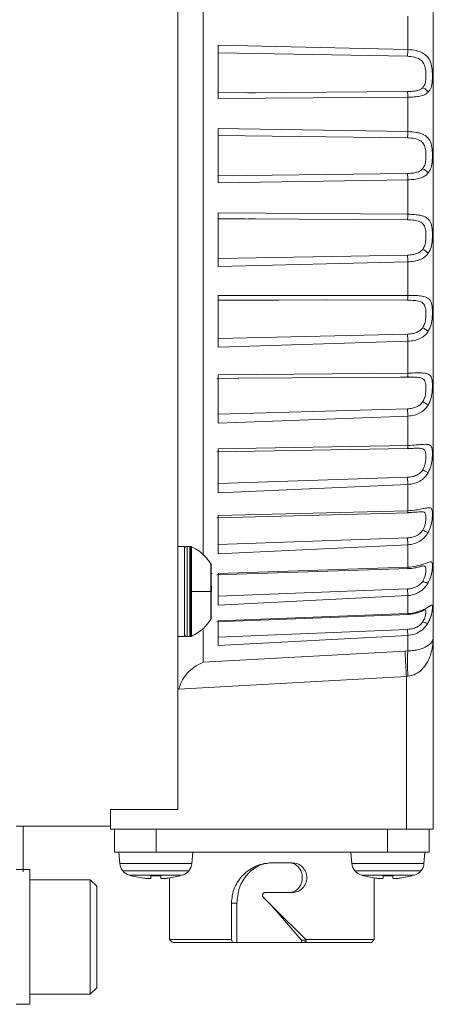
# Model space of a CAD drawing. Header units: millimetres. Extents: x 51337 to 61814, y -21781 to -12277.
# Tile 74 of 256: x 52826 to 52856, y -15430 to -15357. Entities that reach past the tile are written whole.
import ezdxf

# ---------------------------------------------------------------- set-up
doc = ezdxf.new("R2010")
doc.units = ezdxf.units.MM
doc.header["$LTSCALE"] = 0.3175
doc.layers.add('1轮廓实线层', color=7, linetype='Continuous', lineweight=18)
doc.layers.add('粗实线', color=7, linetype='Continuous', lineweight=18)

msp = doc.modelspace()

# ---------------------------------------------------------------- linework, layer by layer
at = {"layer": '1轮廓实线层', "ltscale": 30}
msp.add_lwpolyline([(52840.28392, -15377.94313), (52844.793, -15377.92686), (52848.43009, -15377.91369)], dxfattribs=at)
for centre, radius, start, end in [((52837.98392, -15396.40797), 0.2, 90, 135), ((52838.18775, -15396.50797), 0.3, 77.6988997, 90), ((52839.58392, -15397.61377), 0.2, 0, 15.8408438), ((52839.58392, -15401.50217), 0.2, 344.1591562, 0), ((52837.98392, -15402.70797), 0.2, 225, 270), ((52838.18775, -15402.60797), 0.3, 270, 282.3011003), ((52833.97424, -15419.66793), 1, 185, 219.3714861), ((52837.3336, -15419.66793), 1, 320.6285139, 355), ((52851.23424, -15419.66793), 1, 185, 219.3714861), ((52854.5936, -15419.66793), 1, 320.6285139, 355), ((52833.97424, -15419.66793), 1, 219.3714861, 253.7429721), ((52837.3336, -15419.66793), 1, 286.2570279, 320.6285139), ((52851.23424, -15419.66793), 1, 219.3714861, 253.7429721), ((52854.5936, -15419.66793), 1, 286.2570279, 320.6285139)]:
    msp.add_arc(centre, radius, start, end, dxfattribs=at)
at = {"layer": '粗实线', "ltscale": 30}
for p, q in [((52837.28392, -15317.20785), (52837.28392, -15415.74648)), ((52856.28392, -15330.10152), (52856.28392, -15402.94126)), ((52839.17924, -15396.89014), (52839.17924, -15337.57845)), ((52854.38859, -15359.32902), (52854.38859, -15356.83933)), ((52840.28392, -15358.99345), (52854.38859, -15359.32902)), ((52840.28392, -15362.97259), (52840.28392, -15358.99345)), ((52840.28392, -15359.5796), (52854.36233, -15359.82934)), ((52854.38557, -15359.42951), (52854.38859, -15359.32902)), ((52842.29433, -15362.52866), (52840.28392, -15362.52657)), ((52854.38859, -15362.86524), (52840.28392, -15362.97259)), ((52854.36265, -15362.44771), (52842.29433, -15362.52866)), ((52843.06173, -15362.52842), (52842.48582, -15362.53337)), ((52854.38859, -15365.41769), (52854.38859, -15362.86524)), ((52840.28392, -15365.19346), (52854.38859, -15365.41769)), ((52840.28392, -15369.2222), (52840.28392, -15365.19346)), ((52840.28392, -15365.71601), (52854.36233, -15365.88231)), ((52854.36265, -15368.53335), (52840.28392, -15368.6997)), ((52854.38859, -15368.99803), (52840.28392, -15369.2222)), ((52854.38859, -15371.55047), (52854.38859, -15368.99803)), ((52840.28392, -15371.44307), (52854.38859, -15371.55047)), ((52840.28392, -15375.42221), (52840.28392, -15371.44307)), ((52840.28392, -15371.88909), (52842.2931, -15371.887)), ((52842.2931, -15371.887), (52854.36233, -15371.96795)), ((52842.4846, -15371.88229), (52843.06137, -15371.88724)), ((52854.36265, -15374.58632), (52840.28392, -15374.83606)), ((52854.38859, -15375.0867), (52840.28392, -15375.42221)), ((52854.38859, -15377.57633), (52854.38859, -15375.0867)), ((52840.28392, -15377.58843), (52854.38859, -15377.57633)), ((52840.28392, -15381.41999), (52840.28392, -15377.58843)), ((52840.28392, -15377.94689), (52848.17872, -15377.91399)), ((52848.18242, -15377.91399), (52848.17872, -15377.91399)), ((52848.17872, -15377.91399), (52854.36233, -15377.9364)), ((52854.36265, -15380.45767), (52840.28392, -15380.78461)), ((52854.38859, -15380.98136), (52840.28392, -15381.41999)), ((52854.38859, -15383.34683), (52854.38859, -15380.98136)), ((52840.28392, -15383.47814), (52854.38859, -15383.34683)), ((52840.18663, -15383.76824), (52841.79329, -15383.75166)), ((52840.28392, -15387.06777), (52840.28392, -15383.47814)), ((52841.78393, -15383.72919), (52853.81062, -15383.64044)), ((52853.81062, -15383.64044), (52854.36232, -15383.64062)), ((52854.36232, -15383.64062), (52854.61192, -15383.64312)), ((52854.36265, -15386.00269), (52840.28392, -15386.39883)), ((52854.38859, -15386.53693), (52840.28392, -15387.06777)), ((52854.38859, -15388.71995), (52854.38859, -15386.53693)), ((52840.18848, -15389.19393), (52854.37216, -15388.935)), ((52840.28392, -15388.96725), (52854.38859, -15388.71995)), ((52840.28392, -15392.22655), (52840.28392, -15388.96725)), ((52854.36265, -15391.085), (52840.28392, -15391.5405)), ((52854.38859, -15391.6165), (52840.28392, -15392.22655)), ((52854.38859, -15393.56342), (52854.38859, -15391.6165)), ((52840.28392, -15393.92052), (52854.38859, -15393.56342)), ((52840.19032, -15394.08789), (52854.45887, -15393.72144)), ((52840.28392, -15396.76926), (52840.28392, -15393.92052)), ((52854.36265, -15395.57931), (52840.28392, -15396.08303)), ((52837.78725, -15396.20796), (52837.28266, -15396.20796)), ((52837.78392, -15396.20796), (52837.78392, -15402.90794)), ((52838.18775, -15396.20796), (52837.98392, -15396.20796)), ((52837.98392, -15396.20796), (52837.98392, -15399.55798)), ((52838.18775, -15402.90794), (52838.18775, -15396.20796)), ((52838.25166, -15396.21488), (52838.25166, -15402.90109)), ((52838.31265, -15396.2352), (52838.31265, -15399.55798)), ((52854.38859, -15396.09507), (52840.28392, -15396.76926)), ((52854.38859, -15397.75792), (52854.38859, -15396.09507)), ((52839.75412, -15397.50877), (52839.75412, -15399.55798)), ((52839.77632, -15397.5592), (52839.77632, -15399.55798)), ((52840.19205, -15398.33007), (52854.46102, -15397.86479)), ((52840.28392, -15398.2161), (52854.38859, -15397.75792)), ((52839.84965, -15398.21819), (52839.77632, -15398.21819)), ((52839.84967, -15398.21819), (52839.84965, -15398.21819)), ((52840.28392, -15400.58414), (52840.28392, -15398.2161)), ((52839.78392, -15399.15798), (52839.78392, -15399.55798)), ((52854.36265, -15399.37506), (52840.28392, -15399.91454)), ((52837.98392, -15399.55798), (52837.98392, -15402.90794)), ((52838.31265, -15399.55798), (52838.31265, -15402.88076)), ((52839.77632, -15399.55798), (52839.75412, -15399.55798)), ((52839.75412, -15399.55798), (52839.75412, -15401.60719)), ((52839.77632, -15399.55798), (52839.77632, -15401.55676)), ((52854.38859, -15399.86238), (52840.28392, -15400.58414)), ((52854.38859, -15401.20015), (52854.38859, -15399.86238)), ((52839.73392, -15400.86446), (52839.73392, -15400.89778)), ((52839.73392, -15400.92549), (52839.77632, -15400.92549)), ((52840.19359, -15401.81587), (52854.46313, -15401.26285)), ((52840.28392, -15401.7481), (52854.38859, -15401.20015)), ((52840.28392, -15403.57712), (52840.28392, -15401.7481)), ((52854.36265, -15402.37871), (52840.28392, -15402.94072)), ((52837.28266, -15402.90794), (52837.78725, -15402.90794)), ((52837.98392, -15402.90794), (52838.18775, -15402.90794)), ((52839.17924, -15404.81505), (52839.17924, -15402.39504)), ((52854.38859, -15402.82557), (52840.28392, -15403.57712)), ((52854.38859, -15403.97487), (52854.38859, -15402.82557)), ((52856.28392, -15417.20781), (52856.28392, -15402.94126)), ((52839.17924, -15404.81505), (52854.17924, -15403.98458)), ((52854.17924, -15403.98458), (52854.38859, -15403.97487)), ((52854.28392, -15405.86248), (52837.35338, -15406.80489)), ((52854.38859, -15405.85277), (52854.28392, -15405.86248)), ((52854.28392, -15417.20781), (52854.28392, -15405.86248)), ((52832.28392, -15415.74648), (52837.28392, -15415.74648)), ((52832.28392, -15417.20781), (52832.28392, -15415.74648)), ((52825.28392, -15416.98125), (52832.28392, -15416.98125)), ((52825.78392, -15416.98125), (52825.78392, -15419.20785)), ((52832.28392, -15417.20781), (52854.28392, -15417.20781)), ((52832.58392, -15417.20781), (52832.58392, -15418.90786)), ((52835.68392, -15418.90786), (52835.68392, -15417.20781)), ((52852.88392, -15417.20781), (52852.88392, -15418.90786)), ((52855.98392, -15417.20781), (52855.98392, -15418.90786)), ((52832.9037, -15418.90535), (52832.97804, -15419.75508)), ((52835.68392, -15418.90786), (52852.88392, -15418.90786)), ((52838.32979, -15419.75508), (52838.40392, -15418.90786)), ((52850.16392, -15418.90786), (52850.23804, -15419.75508)), ((52855.58979, -15419.75508), (52855.66413, -15418.90535)), ((52825.78392, -15420.36257), (52825.78392, -15419.20785)), ((52832.97804, -15419.75508), (52838.32979, -15419.75508)), ((52844.28392, -15419.70781), (52845.78392, -15419.70781)), ((52850.23804, -15419.75508), (52855.58979, -15419.75508)), ((52826.28517, -15420.20783), (52825.28257, -15420.20783)), ((52826.28392, -15420.20783), (52826.28392, -15425.20783)), ((52838.10665, -15420.30225), (52833.20119, -15420.30225)), ((52835.65392, -15420.67245), (52835.65392, -15420.62793)), ((52837.61354, -15420.62793), (52835.65392, -15420.62793)), ((52855.36665, -15420.30225), (52850.46119, -15420.30225)), ((52852.91392, -15420.67245), (52852.91392, -15420.62793)), ((52854.87354, -15420.62793), (52852.91392, -15420.62793)), ((52830.78392, -15420.95784), (52826.2826, -15420.95784)), ((52831.28729, -15421.4612), (52830.78392, -15420.95784)), ((52830.78392, -15429.45782), (52830.78392, -15420.95784)), ((52834.73725, -15420.83785), (52833.85392, -15420.6625)), ((52835.65392, -15420.67245), (52835.28725, -15420.6625)), ((52835.28725, -15420.6625), (52835.28725, -15420.83785)), ((52836.02058, -15420.6625), (52835.65392, -15420.67245)), ((52836.02058, -15420.83785), (52836.02058, -15420.6625)), ((52837.45392, -15420.6625), (52836.57058, -15420.83785)), ((52836.68392, -15420.81538), (52836.68392, -15425.40786)), ((52851.99725, -15420.83785), (52851.11392, -15420.6625)), ((52851.88392, -15425.40786), (52851.88392, -15420.81538)), ((52852.91392, -15420.67245), (52852.54725, -15420.6625)), ((52852.54725, -15420.6625), (52852.54725, -15420.83785)), ((52853.28058, -15420.6625), (52852.91392, -15420.67245)), ((52853.28058, -15420.83785), (52853.28058, -15420.6625)), ((52854.71392, -15420.6625), (52853.83058, -15420.83785)), ((52831.28392, -15421.45786), (52831.28392, -15425.20783)), ((52844.28392, -15421.90782), (52843.78392, -15421.90782)), ((52845.78392, -15421.90782), (52844.28392, -15421.90782)), ((52841.28392, -15425.40786), (52841.28392, -15422.70783)), ((52841.28392, -15422.70783), (52841.67865, -15422.70783)), ((52841.67865, -15422.70783), (52841.67865, -15425.60783)), ((52844.28395, -15422.89082), (52843.6425, -15422.24923)), ((52844.28395, -15422.89082), (52844.4522, -15423.05896)), ((52844.28395, -15422.89082), (52844.43002, -15423.0589)), ((52844.43002, -15423.0589), (52846.4953, -15425.43713)), ((52844.4522, -15423.05896), (52846.80107, -15425.40786)), ((52826.28392, -15425.20783), (52826.28392, -15430.20782)), ((52831.28392, -15425.20783), (52831.28392, -15428.95785)), ((52836.68392, -15425.40786), (52836.88775, -15425.61165)), ((52836.68392, -15425.40786), (52841.28392, -15425.40786)), ((52841.36286, -15425.60783), (52841.28392, -15425.40786)), ((52841.67865, -15425.60783), (52841.36286, -15425.60783)), ((52846.4339, -15425.60783), (52844.28392, -15425.60783)), ((52846.6945, -15425.60783), (52846.4339, -15425.60783)), ((52846.4953, -15425.43713), (52846.82055, -15425.43713)), ((52846.80107, -15425.40786), (52851.88392, -15425.40786)), ((52846.80107, -15425.40786), (52846.82055, -15425.43713)), ((52851.68123, -15425.61052), (52851.88392, -15425.40786)), ((52830.78392, -15429.45782), (52831.28729, -15428.95446)), ((52826.2826, -15429.45782), (52830.78392, -15429.45782)), ((52825.28257, -15430.20782), (52826.28517, -15430.20782))]:
    msp.add_line(p, q, dxfattribs=at)
for points, knots in [([(52854.36233, -15359.82934), (52854.36451, -15359.80496), (52854.36894, -15359.75521), (52854.37529, -15359.65695), (52854.38112, -15359.54657), (52854.38409, -15359.46835), (52854.38557, -15359.42951)], [0, 0, 0, 0, 39929.28449717, 81467.71080824, 123490.87550895, 164929.98750948, 164929.98750948, 164929.98750948, 164929.98750948]), ([(52854.36233, -15359.82934), (52854.53647, -15359.84278), (52854.86494, -15359.86813), (52855.28006, -15360.0244), (52855.5131, -15360.25452), (52855.6273, -15360.48718), (52855.70155, -15360.75309), (52855.74138, -15361.12744), (52855.72746, -15361.5578), (52855.6677, -15361.92671), (52855.54878, -15362.08843), (52855.49383, -15362.16316)], [0, 0, 0, 0, 52141.54881826, 98350.68179827, 138297.26848877, 159347.1981791, 181827.91862156, 223950.97735253, 270108.25389491, 311633.34996171, 347305.36315758, 347305.36315758, 347305.36315758, 347305.36315758]), ([(52855.89714, -15362.50499), (52855.98292, -15362.39377), (52856.14786, -15362.17995), (52856.20735, -15361.74365), (52856.21529, -15361.37912), (52856.21203, -15361.04708), (52856.19455, -15360.79012), (52856.16441, -15360.60739), (52856.15371, -15360.5529), (52856.10927, -15360.34291), (52855.97356, -15359.97711), (52855.7069, -15359.71926), (52855.46689, -15359.57399), (52855.32283, -15359.5052), (52855.14487, -15359.44487), (52854.85384, -15359.36402), (52854.6022, -15359.34509), (52854.38859, -15359.32902)], [0, 0, 0, 0, 69728.03948854, 134055.26568685, 174002.29973782, 199817.93215286, 248183.19014418, 261930.08889085, 266044.15126321, 268278.98595875, 340174.86916692, 414255.44459442, 418778.96745896, 451928.72590936, 476413.14111267, 489498.9803635, 563023.5028042, 563023.5028042, 563023.5028042, 563023.5028042]), ([(52855.49383, -15362.16316), (52855.43486, -15362.21071), (52855.31223, -15362.3096), (52855.04374, -15362.38804), (52854.72317, -15362.43581), (52854.4862, -15362.44363), (52854.36265, -15362.44771)], [0, 0, 0, 0, 36350.02981623, 75599.23637001, 118359.71340152, 164934.42068798, 164934.42068798, 164934.42068798, 164934.42068798]), ([(52855.49383, -15362.16316), (52855.53479, -15362.17904), (52855.61838, -15362.21143), (52855.73442, -15362.29405), (52855.83365, -15362.39393), (52855.87625, -15362.46846), (52855.89714, -15362.50499)], [0, 0, 0, 0, 40416.57319425, 82472.28042549, 124516.39500881, 164941.08246743, 164941.08246743, 164941.08246743, 164941.08246743]), ([(52854.38859, -15362.86524), (52854.38727, -15362.8198), (52854.38459, -15362.72701), (52854.37822, -15362.60397), (52854.37072, -15362.50375), (52854.3653, -15362.46614), (52854.36265, -15362.44771)], [0, 0, 0, 0, 40396.61591389, 82472.16504625, 124537.49109976, 164929.06002977, 164929.06002977, 164929.06002977, 164929.06002977]), ([(52854.38859, -15362.86524), (52854.54896, -15362.86108), (52854.86492, -15362.85287), (52855.28713, -15362.7945), (52855.6473, -15362.69216), (52855.81453, -15362.56688), (52855.89714, -15362.50499)], [0, 0, 0, 0, 43113.97158961, 84943.09392921, 125421.51296277, 164933.15658199, 164933.15658199, 164933.15658199, 164933.15658199]), ([(52854.36233, -15365.88231), (52854.36501, -15365.85748), (52854.37048, -15365.80678), (52854.37806, -15365.69159), (52854.38451, -15365.55837), (52854.38725, -15365.46395), (52854.38859, -15365.41769)], [0, 0, 0, 0, 40397.94319108, 82467.59159565, 124534.06353467, 164928.60110313, 164928.60110313, 164928.60110313, 164928.60110313]), ([(52855.89714, -15368.50718), (52855.98292, -15368.37393), (52856.14785, -15368.11776), (52856.20735, -15367.6425), (52856.21529, -15367.26511), (52856.21203, -15366.93279), (52856.19453, -15366.68427), (52856.16442, -15366.51205), (52856.15371, -15366.46109), (52856.10922, -15366.26552), (52855.97357, -15365.93721), (52855.7069, -15365.72231), (52855.46688, -15365.6045), (52855.32283, -15365.55012), (52855.14488, -15365.5036), (52854.85378, -15365.44236), (52854.60218, -15365.42902), (52854.38859, -15365.41769)], [0, 0, 0, 0, 69729.81059257, 134053.61416202, 174002.07258186, 199812.19728187, 248179.07524346, 261931.31356342, 266041.39771802, 268273.65515044, 340169.01175577, 414251.49754663, 418775.0552339, 451925.54832079, 476409.38524226, 489492.35066546, 563017.87988839, 563017.87988839, 563017.87988839, 563017.87988839]), ([(52854.36233, -15365.88231), (52854.53647, -15365.89271), (52854.86495, -15365.91232), (52855.28004, -15366.03972), (52855.51312, -15366.24065), (52855.62729, -15366.45341), (52855.70154, -15366.70314), (52855.74139, -15367.06774), (52855.72745, -15367.5073), (52855.66771, -15367.90326), (52855.54878, -15368.089), (52855.49383, -15368.17483)], [0, 0, 0, 0, 52141.36371119, 98352.23207362, 138296.74121463, 159348.72890318, 181829.79755826, 223948.94739428, 270106.71189346, 311633.10894489, 347303.24166962, 347303.24166962, 347303.24166962, 347303.24166962]), ([(52855.49383, -15368.17483), (52855.43486, -15368.23133), (52855.31222, -15368.34883), (52855.04375, -15368.45057), (52854.72317, -15368.51595), (52854.4862, -15368.52739), (52854.36265, -15368.53335)], [0, 0, 0, 0, 36348.8377492, 75598.22156827, 118358.33774054, 164932.94826376, 164932.94826376, 164932.94826376, 164932.94826376]), ([(52854.38859, -15368.99803), (52854.38727, -15368.95175), (52854.38459, -15368.85732), (52854.37822, -15368.72407), (52854.37072, -15368.60889), (52854.3653, -15368.55818), (52854.36265, -15368.53335)], [0, 0, 0, 0, 40407.78804041, 82467.70170433, 124534.8532661, 164927.66981426, 164927.66981426, 164927.66981426, 164927.66981426]), ([(52854.38859, -15368.99803), (52854.54896, -15368.99049), (52854.86492, -15368.97565), (52855.28713, -15368.88546), (52855.6473, -15368.74245), (52855.81453, -15368.58497), (52855.89714, -15368.50718)], [0, 0, 0, 0, 43113.46224033, 84941.93447672, 125419.824879, 164931.83980881, 164931.83980881, 164931.83980881, 164931.83980881]), ([(52855.49383, -15368.17483), (52855.53479, -15368.19253), (52855.61836, -15368.22866), (52855.73443, -15368.31085), (52855.83365, -15368.40605), (52855.87625, -15368.47391), (52855.89714, -15368.50718)], [0, 0, 0, 0, 40420.23532713, 82470.81515289, 124513.6801345, 164939.75957909, 164939.75957909, 164939.75957909, 164939.75957909]), ([(52854.36233, -15371.96795), (52854.36501, -15371.94952), (52854.37048, -15371.91192), (52854.37806, -15371.81169), (52854.38451, -15371.68871), (52854.38725, -15371.59593), (52854.38859, -15371.55047)], [0, 0, 0, 0, 40392.69072359, 82459.88741861, 124527.44686469, 164927.39552742, 164927.39552742, 164927.39552742, 164927.39552742]), ([(52855.89714, -15374.47736), (52855.98292, -15374.32537), (52856.14785, -15374.03317), (52856.20735, -15373.53064), (52856.21529, -15373.14967), (52856.21203, -15372.82524), (52856.19454, -15372.59128), (52856.16441, -15372.43385), (52856.15371, -15372.38765), (52856.10919, -15372.21151), (52855.97358, -15371.92848), (52855.70694, -15371.76192), (52855.46687, -15371.6745), (52855.32284, -15371.6359), (52855.14488, -15371.60439), (52854.85379, -15371.56388), (52854.60218, -15371.55663), (52854.38859, -15371.55047)], [0, 0, 0, 0, 69728.55762427, 134049.66922594, 174004.3237123, 199813.96258014, 248176.63267863, 261928.86307263, 266041.21201377, 268271.83891122, 340166.61372678, 414248.53442402, 418771.10801202, 451921.16868847, 476405.14136015, 489488.54808154, 563013.10511831, 563013.10511831, 563013.10511831, 563013.10511831]), ([(52854.36233, -15371.96795), (52854.53647, -15371.97506), (52854.86493, -15371.98848), (52855.28008, -15372.08366), (52855.51309, -15372.25063), (52855.6273, -15372.43818), (52855.70154, -15372.66559), (52855.74138, -15373.0115), (52855.72746, -15373.44943), (52855.6677, -15373.86268), (52855.54878, -15374.06788), (52855.49383, -15374.16271)], [0, 0, 0, 0, 52141.52112017, 98349.43641273, 138297.96240311, 159346.72435001, 181826.85747749, 223949.19554626, 270107.4664891, 311629.67503515, 347301.27987644, 347301.27987644, 347301.27987644, 347301.27987644]), ([(52855.49383, -15374.16271), (52855.43486, -15374.22677), (52855.31222, -15374.36), (52855.04374, -15374.48253), (52854.72318, -15374.56392), (52854.4862, -15374.57864), (52854.36265, -15374.58632)], [0, 0, 0, 0, 36347.74310585, 75596.93485497, 118357.64306519, 164931.51849561, 164931.51849561, 164931.51849561, 164931.51849561]), ([(52854.38859, -15375.0867), (52854.38727, -15375.04077), (52854.38459, -15374.94702), (52854.37822, -15374.80682), (52854.37072, -15374.67951), (52854.3653, -15374.61696), (52854.36265, -15374.58632)], [0, 0, 0, 0, 40396.81911357, 82459.59506439, 124524.7732195, 164926.34130479, 164926.34130479, 164926.34130479, 164926.34130479]), ([(52854.38859, -15375.0867), (52854.54896, -15375.07597), (52854.86492, -15375.05484), (52855.28713, -15374.9351), (52855.64731, -15374.75493), (52855.81453, -15374.56914), (52855.89714, -15374.47736)], [0, 0, 0, 0, 43113.30793979, 84941.12722346, 125418.24829906, 164930.54778161, 164930.54778161, 164930.54778161, 164930.54778161]), ([(52855.49383, -15374.16271), (52855.53479, -15374.18178), (52855.61837, -15374.2207), (52855.73445, -15374.30045), (52855.83362, -15374.38873), (52855.87625, -15374.44821), (52855.89714, -15374.47736)], [0, 0, 0, 0, 40416.38756575, 82467.15669983, 124525.95411677, 164938.48168698, 164938.48168698, 164938.48168698, 164938.48168698]), ([(52854.36233, -15377.9364), (52854.36501, -15377.92483), (52854.37048, -15377.90121), (52854.37806, -15377.8184), (52854.38451, -15377.70867), (52854.38725, -15377.61984), (52854.38859, -15377.57633)], [0, 0, 0, 0, 40395.29953218, 82467.84204833, 124535.8725848, 164926.2556882, 164926.2556882, 164926.2556882, 164926.2556882]), ([(52854.36233, -15377.9364), (52854.53648, -15377.94002), (52854.86495, -15377.94685), (52855.28007, -15378.00766), (52855.51312, -15378.13634), (52855.6273, -15378.29417), (52855.70154, -15378.49366), (52855.74138, -15378.81233), (52855.72746, -15379.23786), (52855.66769, -15379.65825), (52855.54878, -15379.87786), (52855.49383, -15379.97935)], [0, 0, 0, 0, 52143.23579729, 98347.86521003, 138293.11482074, 159344.68559761, 181826.62336631, 223945.56751431, 270105.62282214, 311624.43998218, 347299.500199, 347299.500199, 347299.500199, 347299.500199]), ([(52855.89714, -15380.26855), (52855.98292, -15380.10156), (52856.14785, -15379.78052), (52856.20735, -15379.2631), (52856.21529, -15378.88795), (52856.21203, -15378.57941), (52856.19454, -15378.36577), (52856.16441, -15378.227), (52856.15371, -15378.18673), (52856.10928, -15378.03384), (52855.97357, -15377.80365), (52855.70689, -15377.68955), (52855.46689, -15377.63451), (52855.32281, -15377.6127), (52855.14489, -15377.59689), (52854.85378, -15377.57816), (52854.60218, -15377.57717), (52854.38859, -15377.57633)], [0, 0, 0, 0, 69726.77577322, 134051.10878742, 173997.78963409, 199811.19898443, 248172.56226791, 261922.93151501, 266035.57986992, 268270.36965613, 340165.50499284, 414243.79622171, 418767.45640062, 451916.49078855, 476402.14024756, 489485.27157409, 563009.29297402, 563009.29297402, 563009.29297402, 563009.29297402]), ([(52855.49383, -15379.97935), (52855.43486, -15380.04939), (52855.31223, -15380.19508), (52855.04373, -15380.33533), (52854.72319, -15380.43075), (52854.4862, -15380.44845), (52854.36265, -15380.45767)], [0, 0, 0, 0, 36346.8794352, 75594.14300945, 118356.35353869, 164930.17121328, 164930.17121328, 164930.17121328, 164930.17121328]), ([(52854.38859, -15380.98136), (52854.54896, -15380.96775), (52854.86493, -15380.94092), (52855.28714, -15380.79446), (52855.64728, -15380.58152), (52855.81453, -15380.37203), (52855.89714, -15380.26855)], [0, 0, 0, 0, 43112.43081832, 84941.06157548, 125419.99836808, 164929.3141546, 164929.3141546, 164929.3141546, 164929.3141546]), ([(52855.49383, -15379.97935), (52855.53479, -15379.99934), (52855.61835, -15380.04014), (52855.73446, -15380.11545), (52855.83362, -15380.19454), (52855.87625, -15380.24421), (52855.89714, -15380.26855)], [0, 0, 0, 0, 40420.16559621, 82464.49619803, 124521.08635961, 164937.27883235, 164937.27883235, 164937.27883235, 164937.27883235]), ([(52854.38859, -15380.98136), (52854.38727, -15380.93691), (52854.38459, -15380.84614), (52854.37822, -15380.70243), (52854.37072, -15380.56612), (52854.3653, -15380.49333), (52854.36265, -15380.45767)], [0, 0, 0, 0, 40385.80863852, 82468.258436, 124532.90334403, 164925.10536453, 164925.10536453, 164925.10536453, 164925.10536453]), ([(52854.36232, -15383.64062), (52854.365, -15383.6362), (52854.37047, -15383.62717), (52854.37805, -15383.56387), (52854.38451, -15383.4701), (52854.38725, -15383.38736), (52854.38859, -15383.34683)], [0, 0, 0, 0, 40391.47567013, 82455.13470406, 124521.38974619, 164925.20531722, 164925.20531722, 164925.20531722, 164925.20531722]), ([(52855.89714, -15385.73817), (52855.98292, -15385.56028), (52856.14785, -15385.2183), (52856.20735, -15384.69873), (52856.21529, -15384.33861), (52856.21203, -15384.05357), (52856.19454, -15383.86539), (52856.16441, -15383.7488), (52856.1537, -15383.71542), (52856.10929, -15383.5897), (52855.97354, -15383.41803), (52855.70688, -15383.35895), (52855.46689, -15383.33776), (52855.32282, -15383.33321), (52855.14489, -15383.33359), (52854.85378, -15383.33715), (52854.60218, -15383.34238), (52854.38859, -15383.34683)], [0, 0, 0, 0, 69728.45924384, 134050.32945339, 173999.38501872, 199811.914325, 248175.82862984, 261924.77366408, 266037.95332652, 268273.38500255, 340162.2796766, 414243.29133962, 418767.14176737, 451916.06045704, 476400.52659235, 489483.21680732, 563006.50693502, 563006.50693502, 563006.50693502, 563006.50693502]), ([(52854.341, -15383.62071), (52854.39045, -15383.62643), (52854.48593, -15383.63746), (52854.57235, -15383.63992), (52854.61401, -15383.6411)], [0, 0, 0, 0, 48178.4163516, 93026.57014337, 93026.57014337, 93026.57014337, 93026.57014337]), ([(52854.61192, -15383.64312), (52854.70088, -15383.64342), (52854.94337, -15383.64424), (52855.2794, -15383.66604), (52855.51318, -15383.75307), (52855.62728, -15383.87715), (52855.70155, -15384.04383), (52855.74138, -15384.32742), (52855.72746, -15384.73006), (52855.6677, -15385.14723), (52855.54878, -15385.37582), (52855.49383, -15385.48145)], [0, 0, 0, 0, 28885.6904679, 78735.84290804, 121828.99462686, 144536.58966666, 168788.89840622, 214231.43068675, 264024.07099827, 308818.91018613, 347301.21229129, 347301.21229129, 347301.21229129, 347301.21229129]), ([(52855.49383, -15385.48145), (52855.43486, -15385.55576), (52855.31222, -15385.71032), (52855.04376, -15385.865), (52854.72316, -15385.97186), (52854.4862, -15385.99213), (52854.36265, -15386.00269)], [0, 0, 0, 0, 36348.20950719, 75597.8390457, 118355.66451561, 164928.94062693, 164928.94062693, 164928.94062693, 164928.94062693]), ([(52855.49383, -15385.48145), (52855.53479, -15385.50186), (52855.61837, -15385.5435), (52855.73443, -15385.61268), (52855.83363, -15385.68056), (52855.87625, -15385.71922), (52855.89714, -15385.73817)], [0, 0, 0, 0, 40418.25971667, 82471.54679931, 124519.99991598, 164936.17664163, 164936.17664163, 164936.17664163, 164936.17664163]), ([(52854.38859, -15386.53693), (52854.38727, -15386.49502), (52854.38459, -15386.40947), (52854.37822, -15386.26578), (52854.37072, -15386.12385), (52854.3653, -15386.04253), (52854.36265, -15386.00269)], [0, 0, 0, 0, 40394.10207135, 82458.23492799, 124527.94409382, 164923.98884562, 164923.98884562, 164923.98884562, 164923.98884562]), ([(52854.38859, -15386.53693), (52854.54896, -15386.52072), (52854.86493, -15386.48879), (52855.28712, -15386.31927), (52855.64731, -15386.07892), (52855.81453, -15385.85083), (52855.89714, -15385.73817)], [0, 0, 0, 0, 43112.81796831, 84941.24729318, 125417.36657171, 164928.16924408, 164928.16924408, 164928.16924408, 164928.16924408]), ([(52854.36242, -15388.94025), (52854.36509, -15388.94307), (52854.37054, -15388.94881), (52854.3781, -15388.90659), (52854.38453, -15388.83106), (52854.38725, -15388.75649), (52854.38859, -15388.71995)], [0, 0, 0, 0, 40398.59585547, 82456.02415044, 124521.72437126, 164924.2277242, 164924.2277242, 164924.2277242, 164924.2277242]), ([(52854.36242, -15388.94025), (52854.49931, -15388.93767), (52854.76134, -15388.93274), (52854.99695, -15388.92774), (52855.10946, -15388.92535)], [0, 0, 0, 0, 48601.68967235, 93026.70101489, 93026.70101489, 93026.70101489, 93026.70101489]), ([(52855.89714, -15390.75146), (52855.98292, -15390.56707), (52856.14785, -15390.2126), (52856.20735, -15389.70367), (52856.21529, -15389.36744), (52856.21203, -15389.1129), (52856.19454, -15388.955), (52856.16441, -15388.86326), (52856.15371, -15388.83765), (52856.10923, -15388.74242), (52855.97356, -15388.63301), (52855.70693, -15388.63073), (52855.46687, -15388.64388), (52855.32283, -15388.65659), (52855.14488, -15388.67333), (52854.85379, -15388.69873), (52854.60218, -15388.71021), (52854.38859, -15388.71995)], [0, 0, 0, 0, 69724.69780829, 134043.94549416, 174000.3501379, 199809.86233345, 248174.15905457, 261924.42593312, 266036.78214158, 268269.47986075, 340161.81126395, 414241.83936792, 418764.50276404, 451914.16212585, 476398.41596281, 489481.42243358, 563004.7611146, 563004.7611146, 563004.7611146, 563004.7611146]), ([(52855.10946, -15388.92535), (52855.20901, -15388.92747), (52855.40582, -15388.93167), (52855.59385, -15389.00291), (52855.69567, -15389.15379), (52855.73348, -15389.39), (52855.73477, -15389.69716), (52855.69847, -15390.01252), (52855.62299, -15390.29671), (52855.53614, -15390.45603), (52855.49383, -15390.53366)], [0, 0, 0, 0, 41529.81217906, 82107.6260563, 119440.14990517, 163180.85357465, 208169.26366896, 246938.97317156, 278626.65830441, 308734.11760606, 308734.11760606, 308734.11760606, 308734.11760606]), ([(52855.49383, -15390.53366), (52855.43486, -15390.61041), (52855.31224, -15390.77003), (52855.04373, -15390.93514), (52854.72317, -15391.05106), (52854.4862, -15391.07337), (52854.36265, -15391.085)], [0, 0, 0, 0, 36349.3119502, 75594.66376829, 118354.24718469, 164927.8555622, 164927.8555622, 164927.8555622, 164927.8555622]), ([(52855.49383, -15390.53366), (52855.53479, -15390.55398), (52855.61836, -15390.59544), (52855.73444, -15390.65664), (52855.83363, -15390.71175), (52855.87625, -15390.7384), (52855.89714, -15390.75146)], [0, 0, 0, 0, 40419.31959791, 82469.72508234, 124519.46038909, 164935.1966712, 164935.1966712, 164935.1966712, 164935.1966712]), ([(52854.38859, -15391.6165), (52854.38727, -15391.57818), (52854.38459, -15391.49996), (52854.37822, -15391.35986), (52854.37072, -15391.2158), (52854.3653, -15391.12801), (52854.36265, -15391.085)], [0, 0, 0, 0, 40392.77147217, 82464.36729384, 124531.91119842, 164923.01437571, 164923.01437571, 164923.01437571, 164923.01437571]), ([(52854.38859, -15391.6165), (52854.54896, -15391.59812), (52854.86493, -15391.56191), (52855.28713, -15391.3735), (52855.6473, -15391.11156), (52855.81453, -15390.87052), (52855.89714, -15390.75146)], [0, 0, 0, 0, 43111.73259231, 84940.32373324, 125417.07974246, 164927.13917113, 164927.13917113, 164927.13917113, 164927.13917113]), ([(52854.36233, -15393.70481), (52854.36501, -15393.7148), (52854.37048, -15393.73521), (52854.37806, -15393.71496), (52854.38451, -15393.65965), (52854.38725, -15393.59507), (52854.38859, -15393.56342)], [0, 0, 0, 0, 40393.45650811, 82458.29192003, 124522.16294274, 164923.25136067, 164923.25136067, 164923.25136067, 164923.25136067]), ([(52855.89714, -15395.18509), (52855.98292, -15394.99871), (52856.14784, -15394.64043), (52856.20735, -15394.15468), (52856.21529, -15393.85065), (52856.21203, -15393.63291), (52856.19454, -15393.50909), (52856.16441, -15393.44458), (52856.15371, -15393.42731), (52856.10925, -15393.36484), (52855.97356, -15393.32043), (52855.70691, -15393.37509), (52855.46688, -15393.42206), (52855.32282, -15393.452), (52855.14489, -15393.48437), (52854.85377, -15393.5314), (52854.60218, -15393.54872), (52854.38859, -15393.56342)], [0, 0, 0, 0, 69731.51988849, 134047.88134919, 174001.74441702, 199810.01167313, 248173.23537425, 261923.65529814, 266035.53799219, 268269.12316464, 340161.54338583, 414241.67135245, 418764.89357779, 451913.4393898, 476398.00925967, 489480.51445215, 563004.01028321, 563004.01028321, 563004.01028321, 563004.01028321]), ([(52854.36233, -15393.70481), (52854.56685, -15393.69602), (52854.86261, -15393.68332), (52855.2047, -15393.64623), (52855.33338, -15393.64107), (52855.39687, -15393.63853)], [0, 0, 0, 0, 69967.49808962, 101183.96201128, 131596.57750999, 131596.57750999, 131596.57750999, 131596.57750999]), ([(52855.39687, -15393.63853), (52855.44756, -15393.64089), (52855.55387, -15393.64585), (52855.65285, -15393.70331), (52855.71599, -15393.82471), (52855.73667, -15394.02229), (52855.72825, -15394.27576), (52855.68617, -15394.54196), (52855.61496, -15394.79346), (52855.53274, -15394.94142), (52855.49383, -15395.01146)], [0, 0, 0, 0, 33040.08332922, 69290.89204874, 110169.71552229, 156654.75950572, 201679.34381805, 241567.82282347, 276943.16286788, 308736.28833164, 308736.28833164, 308736.28833164, 308736.28833164]), ([(52855.49383, -15395.01146), (52855.43486, -15395.08875), (52855.31223, -15395.2495), (52855.04375, -15395.42115), (52854.72317, -15395.54314), (52854.4862, -15395.56692), (52854.36265, -15395.57931)], [0, 0, 0, 0, 36349.12773479, 75597.90059024, 118355.15286405, 164926.93834791, 164926.93834791, 164926.93834791, 164926.93834791]), ([(52855.49383, -15395.01146), (52855.53478, -15395.03122), (52855.61834, -15395.07154), (52855.73445, -15395.12316), (52855.83363, -15395.16419), (52855.87625, -15395.17821), (52855.89714, -15395.18509)], [0, 0, 0, 0, 40423.82533204, 82465.09898204, 124514.14323045, 164934.35517895, 164934.35517895, 164934.35517895, 164934.35517895]), ([(52854.38859, -15396.09507), (52854.38727, -15396.06128), (52854.38459, -15395.9923), (52854.37822, -15395.85922), (52854.37072, -15395.71657), (52854.3653, -15395.62444), (52854.36265, -15395.57931)], [0, 0, 0, 0, 40401.03962629, 82461.76628941, 124524.96303191, 164922.1993711, 164922.1993711, 164922.1993711, 164922.1993711]), ([(52854.38859, -15396.09507), (52854.54896, -15396.07496), (52854.86493, -15396.03534), (52855.28714, -15395.83273), (52855.64728, -15395.55565), (52855.81453, -15395.30761), (52855.89714, -15395.18509)], [0, 0, 0, 0, 43111.9860557, 84939.81520259, 125418.02609741, 164926.24563301, 164926.24563301, 164926.24563301, 164926.24563301]), ([(52837.78392, -15396.408), (52837.78737, -15396.37828), (52837.79352, -15396.32521), (52837.82753, -15396.28448), (52837.84249, -15396.26655)], [0, 0, 0, 0, 52053.67102286, 92936.42121889, 92936.42121889, 92936.42121889, 92936.42121889]), ([(52838.31265, -15396.2352), (52838.30156, -15396.23053), (52838.28174, -15396.22218), (52838.26085, -15396.21711), (52838.25166, -15396.21488)], [0, 0, 0, 0, 52042.17440353, 92939.05031247, 92939.05031247, 92939.05031247, 92939.05031247]), ([(52839.75412, -15397.50871), (52839.53473, -15397.2127), (52839.14297, -15396.68409), (52838.56636, -15396.37236), (52838.31265, -15396.2352)], [0, 0, 0, 0, 52046.78435476, 92941.27293203, 92941.27293203, 92941.27293203, 92941.27293203]), ([(52839.77632, -15397.5592), (52839.77311, -15397.54936), (52839.76737, -15397.53178), (52839.75817, -15397.51577), (52839.75412, -15397.50871)], [0, 0, 0, 0, 52027.29978232, 92946.84619936, 92946.84619936, 92946.84619936, 92946.84619936]), ([(52854.34523, -15397.86759), (52854.49719, -15397.85836), (52854.7865, -15397.84078), (52855.14236, -15397.75976), (52855.41491, -15397.68522), (52855.50304, -15397.67113), (52855.54437, -15397.66452)], [0, 0, 0, 0, 48522.93306631, 92384.04736488, 130907.06211675, 164925.03629898, 164925.03629898, 164925.03629898, 164925.03629898]), ([(52854.37627, -15397.86354), (52854.37681, -15397.86409), (52854.37991, -15397.86727), (52854.38446, -15397.83483), (52854.38723, -15397.78321), (52854.38859, -15397.75792)], [0, 0, 0, 0, 12693.07329569, 73342.86466487, 131594.44795438, 131594.44795438, 131594.44795438, 131594.44795438]), ([(52855.89714, -15398.92975), (52855.98292, -15398.74602), (52856.14786, -15398.39279), (52856.20735, -15397.94214), (52856.21529, -15397.67783), (52856.21203, -15397.50219), (52856.19454, -15397.41539), (52856.16441, -15397.37989), (52856.15371, -15397.37127), (52856.10923, -15397.34374), (52855.97356, -15397.3647), (52855.70693, -15397.47499), (52855.46687, -15397.55484), (52855.32282, -15397.60104), (52855.1449, -15397.64851), (52854.85375, -15397.7157), (52854.60217, -15397.73854), (52854.38859, -15397.75792)], [0, 0, 0, 0, 69724.90812377, 134049.26374514, 173997.79903972, 199809.00615306, 248172.73035697, 261922.98576901, 266035.44393053, 268268.14223507, 340160.8845021, 414240.68975206, 418763.40726142, 451912.63314525, 476398.27882623, 489479.77257473, 563004.15256346, 563004.15256346, 563004.15256346, 563004.15256346]), ([(52855.55676, -15397.66399), (52855.58722, -15397.6668), (52855.65112, -15397.6727), (52855.70455, -15397.72983), (52855.73364, -15397.83875), (52855.73363, -15398.03113), (52855.70632, -15398.29004), (52855.62655, -15398.57399), (52855.53697, -15398.7297), (52855.49383, -15398.8047)], [0, 0, 0, 0, 30871.07831384, 64765.94804039, 102294.67423854, 143917.44561001, 201282.3866092, 239702.00882197, 275406.84913799, 275406.84913799, 275406.84913799, 275406.84913799]), ([(52855.49383, -15398.8047), (52855.43486, -15398.88063), (52855.31224, -15399.03855), (52855.04375, -15399.21238), (52854.72316, -15399.33747), (52854.4862, -15399.36217), (52854.36265, -15399.37506)], [0, 0, 0, 0, 36349.88301583, 75596.381412, 118353.22462257, 164926.20623268, 164926.20623268, 164926.20623268, 164926.20623268]), ([(52854.38859, -15399.86238), (52854.38727, -15399.83395), (52854.38459, -15399.77591), (52854.37822, -15399.65312), (52854.37072, -15399.51538), (52854.3653, -15399.42119), (52854.36265, -15399.37506)], [0, 0, 0, 0, 40404.17079586, 82460.47938275, 124532.91341327, 164921.55722812, 164921.55722812, 164921.55722812, 164921.55722812]), ([(52854.38859, -15399.86238), (52854.54896, -15399.841), (52854.86491, -15399.79888), (52855.28715, -15399.5871), (52855.6473, -15399.30172), (52855.81453, -15399.05274), (52855.89714, -15398.92975)], [0, 0, 0, 0, 43112.29774868, 84938.06683582, 125415.10107636, 164925.50582836, 164925.50582836, 164925.50582836, 164925.50582836]), ([(52855.49383, -15398.8047), (52855.53479, -15398.82335), (52855.61837, -15398.86141), (52855.73443, -15398.90248), (52855.83364, -15398.92821), (52855.87625, -15398.92924), (52855.89714, -15398.92975)], [0, 0, 0, 0, 40417.19664398, 82467.58354514, 124513.02847537, 164933.66469711, 164933.66469711, 164933.66469711, 164933.66469711]), ([(52839.75412, -15399.55798), (52839.56105, -15399.55798), (52839.17492, -15399.55798), (52838.60008, -15399.55798), (52838.31265, -15399.55798)], [0, 0, 0, 0, 46470.68169683, 92941.64326639, 92941.64326639, 92941.64326639, 92941.64326639]), ([(52854.37872, -15401.26333), (52854.49884, -15401.25494), (52854.73523, -15401.23842), (52855.04816, -15401.16062), (52855.29976, -15401.07732), (52855.48263, -15401.00289), (52855.5973, -15400.94845), (52855.65483, -15400.91755), (52855.65815, -15400.91178), (52855.65953, -15400.9094)], [0, 0, 0, 0, 55222.18690385, 108670.92437263, 155140.09522615, 194639.85860953, 227877.85669625, 255821.10565227, 275393.66604233, 275393.66604233, 275393.66604233, 275393.66604233]), ([(52855.89714, -15401.89335), (52855.98292, -15401.71677), (52856.14786, -15401.37728), (52856.20735, -15400.97285), (52856.21529, -15400.7547), (52856.21203, -15400.62563), (52856.19454, -15400.57804), (52856.16441, -15400.57213), (52856.15371, -15400.57258), (52856.10926, -15400.57979), (52855.97354, -15400.66677), (52855.70695, -15400.82962), (52855.46686, -15400.9404), (52855.32283, -15401.00184), (52855.14488, -15401.06298), (52854.85379, -15401.14906), (52854.60218, -15401.17669), (52854.38859, -15401.20015)], [0, 0, 0, 0, 69724.14338845, 134048.67572574, 173999.4563014, 199806.87280419, 248173.28666528, 261924.35099915, 266035.79963438, 268269.50522417, 340162.34313089, 414241.71230148, 418763.91300402, 451913.7598557, 476398.08776133, 489481.35768915, 563005.01388505, 563005.01388505, 563005.01388505, 563005.01388505]), ([(52855.64778, -15400.9026), (52855.6782, -15400.91457), (52855.74424, -15400.94053), (52855.73191, -15401.1612), (52855.68008, -15401.48699), (52855.55223, -15401.71549), (52855.49383, -15401.81986)], [0, 0, 0, 0, 40173.4731655, 87205.16931785, 129426.81959425, 164932.50095453, 164932.50095453, 164932.50095453, 164932.50095453]), ([(52838.31265, -15402.88076), (52838.63346, -15402.69952), (52839.20632, -15402.37587), (52839.58674, -15401.84206), (52839.75412, -15401.60719)], [0, 0, 0, 0, 52047.10751167, 92940.70274696, 92940.70274696, 92940.70274696, 92940.70274696]), ([(52839.75394, -15401.60749), (52839.75907, -15401.59843), (52839.76823, -15401.58225), (52839.77385, -15401.56455), (52839.77632, -15401.55676)], [0, 0, 0, 0, 52056.61319705, 92946.39315205, 92946.39315205, 92946.39315205, 92946.39315205]), ([(52854.3784, -15401.26405), (52854.38046, -15401.26272), (52854.38469, -15401.26002), (52854.38727, -15401.22042), (52854.38859, -15401.20015)], [0, 0, 0, 0, 45407.42048764, 93024.48493689, 93024.48493689, 93024.48493689, 93024.48493689]), ([(52855.49383, -15401.81986), (52855.43486, -15401.89255), (52855.31223, -15402.04375), (52855.04374, -15402.21551), (52854.72318, -15402.34073), (52854.4862, -15402.3657), (52854.36265, -15402.37871)], [0, 0, 0, 0, 36347.40525582, 75594.48971922, 118353.63325669, 164925.67026994, 164925.67026994, 164925.67026994, 164925.67026994]), ([(52854.38859, -15402.82557), (52854.38727, -15402.8032), (52854.38459, -15402.75753), (52854.37822, -15402.6481), (52854.37072, -15402.51866), (52854.3653, -15402.42473), (52854.36265, -15402.37871)], [0, 0, 0, 0, 40398.82916396, 82455.94315384, 124522.55867855, 164921.09735032, 164921.09735032, 164921.09735032, 164921.09735032]), ([(52854.38859, -15402.82557), (52854.54896, -15402.80349), (52854.86492, -15402.76), (52855.28713, -15402.54413), (52855.6473, -15402.25753), (52855.81453, -15402.01376), (52855.89714, -15401.89335)], [0, 0, 0, 0, 43112.00971355, 84938.95992241, 125414.78551699, 164924.93260786, 164924.93260786, 164924.93260786, 164924.93260786]), ([(52855.49383, -15401.81986), (52855.53479, -15401.837), (52855.61835, -15401.87197), (52855.73444, -15401.90126), (52855.83364, -15401.91123), (52855.87625, -15401.89923), (52855.89714, -15401.89335)], [0, 0, 0, 0, 40421.26610222, 82469.54749169, 124516.24437113, 164933.13327122, 164933.13327122, 164933.13327122, 164933.13327122]), ([(52837.84249, -15402.84941), (52837.82393, -15402.82596), (52837.79077, -15402.78408), (52837.78601, -15402.73123), (52837.78392, -15402.70797)], [0, 0, 0, 0, 52039.03655366, 92935.6970188, 92935.6970188, 92935.6970188, 92935.6970188]), ([(52838.25166, -15402.90109), (52838.26335, -15402.89817), (52838.28421, -15402.89296), (52838.30396, -15402.88449), (52838.31265, -15402.88076)], [0, 0, 0, 0, 52047.17595637, 92938.30351398, 92938.30351398, 92938.30351398, 92938.30351398]), ([(52856.28392, -15402.94126), (52856.26257, -15403.06416), (52856.22111, -15403.30294), (52855.87081, -15403.62541), (52855.36243, -15403.84143), (52854.82572, -15403.94955), (52854.53154, -15403.96659), (52854.38859, -15403.97487)], [0, 0, 0, 0, 57846.99400961, 112385.96715313, 161009.00801224, 182850.45160237, 203498.06806841, 203498.06806841, 203498.06806841, 203498.06806841]), ([(52856.28392, -15402.94126), (52856.25734, -15403.32254), (52856.20827, -15404.02631), (52855.83686, -15404.89001), (52855.36646, -15405.44465), (52854.89151, -15405.76244), (52854.54895, -15405.82397), (52854.38859, -15405.85277)], [0, 0, 0, 0, 64613.90338983, 119265.17791627, 154499.52310289, 180556.49424456, 203489.45874187, 203489.45874187, 203489.45874187, 203489.45874187]), ([(52854.17924, -15403.98458), (52854.18392, -15404.06844), (52854.1935, -15404.24025), (52854.21904, -15404.69862), (52854.25012, -15405.25603), (52854.27283, -15405.66356), (52854.28392, -15405.86248)], [0, 0, 0, 0, 40248.08233452, 82457.38901991, 124665.3249024, 164915.61661516, 164915.61661516, 164915.61661516, 164915.61661516]), ([(52854.38859, -15405.85277), (52854.3822, -15405.65406), (52854.36913, -15405.24698), (52854.36363, -15404.68995), (52854.36913, -15404.2315), (52854.3822, -15404.05905), (52854.38859, -15403.97487)], [0, 0, 0, 0, 40250.91724359, 82458.32947696, 124663.54544727, 164917.05797765, 164917.05797765, 164917.05797765, 164917.05797765]), ([(52837.35338, -15406.80489), (52837.42129, -15406.60694), (52837.57344, -15406.16341), (52837.98321, -15405.61862), (52838.52769, -15405.11955), (52838.94314, -15404.92539), (52839.17924, -15404.81505)], [0, 0, 0, 0, 32737.26568327, 73348.57419303, 112809.97739425, 164760.30271669, 164760.30271669, 164760.30271669, 164760.30271669]), ([(52856.28392, -15417.20781), (52856.25385, -15417.20781), (52856.19372, -15417.20781), (52855.73123, -15417.20781), (52855.07014, -15417.20781), (52854.54599, -15417.20781), (52854.28392, -15417.20781)], [0, 0, 0, 0, 41231.64499199, 82464.39932479, 123696.8521597, 164929.08204549, 164929.08204549, 164929.08204549, 164929.08204549]), ([(52832.58392, -15418.90786), (52832.63051, -15418.90786), (52832.72371, -15418.90786), (52833.44058, -15418.90786), (52834.46527, -15418.90786), (52835.2777, -15418.90786), (52835.68392, -15418.90786)], [0, 0, 0, 0, 41179.22391358, 82358.11500728, 123537.14678328, 164716.13428997, 164716.13428997, 164716.13428997, 164716.13428997]), ([(52852.88392, -15418.90786), (52853.29013, -15418.90786), (52854.10256, -15418.90786), (52855.12725, -15418.90786), (52855.84413, -15418.90786), (52855.93732, -15418.90786), (52855.98392, -15418.90786)], [0, 0, 0, 0, 41227.87986082, 82455.78837191, 123683.5667451, 164911.68638997, 164911.68638997, 164911.68638997, 164911.68638997]), ([(52841.28392, -15422.70783), (52841.29515, -15422.51073), (52841.31776, -15422.11384), (52841.55782, -15421.35914), (52842.10616, -15420.53181), (52842.93401, -15419.9822), (52843.68939, -15419.7416), (52844.08629, -15419.71904), (52844.28392, -15419.70781)], [0, 0, 0, 0, 29441.19410933, 59281.9705788, 118317.71429643, 177348.75537196, 207114.25195942, 236633.66135213, 236633.66135213, 236633.66135213, 236633.66135213]), ([(52841.67865, -15422.70783), (52841.71757, -15422.3142), (52841.79404, -15421.54075), (52842.29147, -15420.70897), (52842.8165, -15420.20421), (52843.26977, -15419.9257), (52843.76448, -15419.74184), (52844.11195, -15419.71908), (52844.28392, -15419.70781)], [0, 0, 0, 0, 62753.81566743, 123305.41292599, 152638.4032347, 181102.25850007, 209153.0899291, 236637.25682705, 236637.25682705, 236637.25682705, 236637.25682705]), ([(52845.58655, -15419.70781), (52845.64887, -15419.71194), (52845.77442, -15419.72025), (52846.01534, -15419.80768), (52846.28191, -15420.01267), (52846.49173, -15420.37683), (52846.56636, -15420.80783), (52846.49174, -15421.23883), (52846.28191, -15421.60303), (52846.01531, -15421.80796), (52845.77442, -15421.89553), (52845.64886, -15421.90374), (52845.58655, -15421.90782)], [0, 0, 0, 0, 22196.55754706, 44721.08074963, 90971.54737048, 139695.05571815, 190201.39310208, 240714.53526071, 289438.04360839, 335688.59430682, 358219.42991744, 380410.14885676, 380410.14885676, 380410.14885676, 380410.14885676]), ([(52845.78392, -15419.70781), (52845.92703, -15419.72436), (52846.21331, -15419.75746), (52846.57575, -15420.00639), (52846.78261, -15420.30915), (52846.86898, -15420.58848), (52846.89035, -15420.80799), (52846.86868, -15421.02728), (52846.78267, -15421.30671), (52846.5757, -15421.60927), (52846.21333, -15421.85824), (52845.92703, -15421.89129), (52845.78392, -15421.90782)], [0, 0, 0, 0, 47511.75361541, 95046.09680005, 142536.66907886, 166503.97038051, 190208.4889687, 213967.70330696, 237882.53019201, 285372.99100686, 332907.49837524, 380418.0244281, 380418.0244281, 380418.0244281, 380418.0244281]), ([(52835.65392, -15420.62793), (52835.63619, -15420.62621), (52835.59681, -15420.62238), (52835.50997, -15420.62034), (52835.36356, -15420.63049), (52835.04035, -15420.62875), (52834.63854, -15420.62765), (52834.34693, -15420.62804), (52834.15745, -15420.62779), (52833.97027, -15420.62813), (52833.74806, -15420.62785), (52833.71317, -15420.6279), (52833.69429, -15420.62793)], [0, 0, 0, 0, 6922.06164307, 15382.21412126, 31627.74241363, 63616.50755736, 137235.74772476, 190272.18872913, 201545.7764384, 238618.41053636, 303566.04023967, 380172.93182902, 380172.93182902, 380172.93182902, 380172.93182902]), ([(52833.69722, -15420.6197), (52833.74266, -15420.63869), (52833.79325, -15420.65983), (52833.84685, -15420.66977), (52833.85232, -15420.67078)], [0, 0, 0, 0, 83432.26862788, 92912.20762114, 92912.20762114, 92912.20762114, 92912.20762114]), ([(52852.91392, -15420.62793), (52852.89619, -15420.62621), (52852.85681, -15420.62238), (52852.76997, -15420.62034), (52852.62356, -15420.63049), (52852.30035, -15420.62875), (52851.89854, -15420.62765), (52851.60694, -15420.62804), (52851.41744, -15420.62779), (52851.23026, -15420.62813), (52851.00806, -15420.62785), (52850.97317, -15420.6279), (52850.95429, -15420.62793)], [0, 0, 0, 0, 6928.95738799, 15397.38896111, 31659.09223191, 63679.51259217, 137371.79799853, 190460.83943193, 201745.71254232, 238855.16565559, 303867.17366674, 380550.08396385, 380550.08396385, 380550.08396385, 380550.08396385]), ([(52850.95722, -15420.6197), (52851.00266, -15420.63869), (52851.05325, -15420.65983), (52851.10685, -15420.66977), (52851.11232, -15420.67078)], [0, 0, 0, 0, 83514.89293482, 93004.39283736, 93004.39283736, 93004.39283736, 93004.39283736]), ([(52835.28725, -15420.83785), (52835.28504, -15420.8425), (52835.28068, -15420.85165), (52835.23623, -15420.86373), (52835.13611, -15420.87069), (52834.98606, -15420.86384), (52834.84842, -15420.85163), (52834.77466, -15420.84249), (52834.73725, -15420.83785)], [0, 0, 0, 0, 30905.74424424, 60936.78835743, 118244.85342708, 175573.10747878, 205623.96731558, 236551.56277652, 236551.56277652, 236551.56277652, 236551.56277652]), ([(52836.57058, -15420.83785), (52836.53322, -15420.8425), (52836.45955, -15420.85165), (52836.32203, -15420.86373), (52836.17196, -15420.87069), (52836.07171, -15420.86384), (52836.02717, -15420.85163), (52836.0228, -15420.84249), (52836.02058, -15420.83785)], [0, 0, 0, 0, 30890.41026248, 60909.0127356, 118192.6182016, 175557.73507278, 205625.04429815, 236565.80686203, 236565.80686203, 236565.80686203, 236565.80686203]), ([(52852.54725, -15420.83785), (52852.54504, -15420.8425), (52852.54068, -15420.85165), (52852.49623, -15420.86373), (52852.39611, -15420.87069), (52852.24606, -15420.86384), (52852.10842, -15420.85163), (52852.03466, -15420.84249), (52851.99725, -15420.83785)], [0, 0, 0, 0, 30936.4180842, 60997.28063903, 118362.10461789, 175747.4034094, 205828.20377439, 236786.23591019, 236786.23591019, 236786.23591019, 236786.23591019]), ([(52853.83058, -15420.83785), (52853.79322, -15420.8425), (52853.71955, -15420.85165), (52853.58203, -15420.86373), (52853.43196, -15420.87069), (52853.33171, -15420.86384), (52853.28717, -15420.85163), (52853.2828, -15420.84249), (52853.28058, -15420.83785)], [0, 0, 0, 0, 30921.51112725, 60969.66410726, 118310.11593174, 175731.9375541, 205829.09051868, 236800.48570986, 236800.48570986, 236800.48570986, 236800.48570986]), ([(52843.78392, -15421.90782), (52843.76409, -15421.90946), (52843.72481, -15421.91271), (52843.67117, -15421.93952), (52843.62705, -15421.97888), (52843.59653, -15422.02999), (52843.58232, -15422.08765), (52843.5859, -15422.14687), (52843.60439, -15422.20397), (52843.62986, -15422.23423), (52843.6425, -15422.24923)], [0, 0, 0, 0, 38978.32856104, 77216.92263798, 115953.81438033, 154395.10294008, 192777.97008863, 231113.17515522, 270126.18549002, 308517.49230821, 308517.49230821, 308517.49230821, 308517.49230821]), ([(52844.4522, -15423.05896), (52844.44801, -15423.05849), (52844.43974, -15423.05755), (52844.43323, -15423.05845), (52844.43002, -15423.0589)], [0, 0, 0, 0, 47121.02017906, 92969.10407095, 92969.10407095, 92969.10407095, 92969.10407095]), ([(52836.98823, -15425.60783), (52836.96395, -15425.60783), (52836.88375, -15425.60783), (52837.65128, -15425.60783), (52839.14699, -15425.60783), (52840.62424, -15425.60783), (52841.36286, -15425.60783)], [0, 0, 0, 0, 20823.46070225, 68801.09987925, 116778.8674408, 164756.46485661, 164756.46485661, 164756.46485661, 164756.46485661]), ([(52844.28392, -15425.60783), (52843.83607, -15425.60783), (52842.94037, -15425.60783), (52842.09922, -15425.60783), (52841.67865, -15425.60783)], [0, 0, 0, 0, 46479.0558085, 92958.00657598, 92958.00657598, 92958.00657598, 92958.00657598]), ([(52846.4953, -15425.43713), (52846.50096, -15425.44482), (52846.51231, -15425.46025), (52846.52028, -15425.48907), (52846.52114, -15425.51893), (52846.51479, -15425.54774), (52846.50139, -15425.57304), (52846.48201, -15425.59205), (52846.45908, -15425.60541), (52846.44219, -15425.60704), (52846.4339, -15425.60783)], [0, 0, 0, 0, 39432.54506342, 79150.24837417, 119793.45523087, 160073.23660652, 198179.1797257, 236151.97853466, 273024.5265572, 308568.09345759, 308568.09345759, 308568.09345759, 308568.09345759]), ([(52846.82055, -15425.43713), (52846.82467, -15425.4455), (52846.83314, -15425.46272), (52846.83088, -15425.49222), (52846.82149, -15425.52125), (52846.80462, -15425.54869), (52846.78108, -15425.57379), (52846.75219, -15425.59272), (52846.72239, -15425.60548), (52846.70352, -15425.60707), (52846.6945, -15425.60783)], [0, 0, 0, 0, 42928.71783989, 88242.24954537, 129602.31100312, 169587.91256247, 210414.14657993, 248697.19587647, 279961.47073491, 308573.32402413, 308573.32402413, 308573.32402413, 308573.32402413]), ([(52846.6945, -15425.60783), (52847.39511, -15425.60783), (52848.79632, -15425.60783), (52850.39461, -15425.60783), (52851.478, -15425.60783), (52851.61528, -15425.60783), (52851.68392, -15425.60783)], [0, 0, 0, 0, 41214.14641342, 82428.32111585, 123642.32975145, 164856.45288582, 164856.45288582, 164856.45288582, 164856.45288582])]:
    msp.add_open_spline(points, degree=3, knots=knots, dxfattribs=at)

doc.saveas('drawing.dxf')
